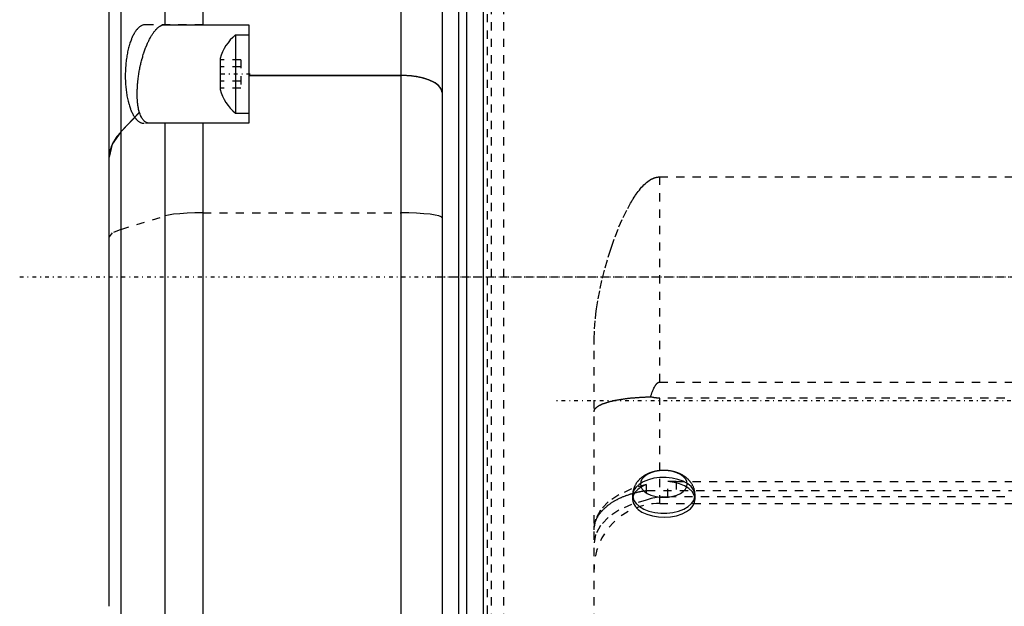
# Model space of a CAD drawing. Extents: x -128 to 128, y -5 to 816.
# Tile 7 of 24: x -120 to 0, y 290 to 361. Entities that reach past the tile are written whole.
import ezdxf

# ---------------------------------------------------------------- set-up
doc = ezdxf.new("R2010")
doc.units = 0
doc.linetypes.add('CENTER', pattern=[1.5, 0.45, -0.5, 0.05, -0.5])
doc.linetypes.add('DASHED', pattern=[2, 1, -1])
for name, color, linetype in [('AM_0', 7, 'CONTINUOUS'), ('AM_3', 7, 'DASHED'), ('AM_7', 7, 'CENTER')]:
    doc.layers.add(name, color=color, linetype=linetype)

msp = doc.modelspace()

# ---------------------------------------------------------------- linework, layer by layer
at = {"layer": 'AM_0', "color": 7, "linetype": 'CONTINUOUS'}
for p, q in [((-109, 289.9), (-109, 672.6)), ((-107.57, 517.54), (-107.57, 347.68)), ((-102.24, 456), (-102.24, 360.7)), ((-97.6, 456), (-97.6, 360.7)), ((-73.5, 439.1), (-73.5, 354.54)), ((-68.5, 420.05), (-68.5, 271)), ((-63.5, 390), (-63.5, 270)), ((-66.5, 385), (-66.5, 275)), ((-65.5, 385), (-65.5, 275)), ((-102.26, 360.7), (-92, 360.7)), ((-92, 360.7), (-92, 348.7)), ((-92, 359.45), (-93.65, 359.45)), ((-93.65, 359.45), (-93.65, 349.95)), ((-95.5, 356.58), (-95.5, 352.82)), ((-92, 354.54), (-73.5, 354.54)), ((-73.5, 354.53), (-92, 354.53)), ((-73.5, 354.53), (-73.5, 266)), ((-107.57, 347.68), (-105.34, 350.01)), ((-105.32, 350.01), (-107.57, 347.66)), ((-105.32, 350.01), (-105.34, 350.01)), ((-93.65, 349.95), (-92, 349.95)), ((-107.57, 347.66), (-107.57, 282.48)), ((-92, 348.7), (-104.1, 348.7)), ((-102.24, 348.7), (-102.24, 269.67)), ((-97.6, 348.7), (-97.6, 266.5))]:
    msp.add_line(p, q, dxfattribs=at)
for points in [[(-68.5, 352.46), (-68.6, 352.87), (-68.88, 353.26), (-69.34, 353.62), (-69.96, 353.93), (-70.72, 354.19), (-71.59, 354.39), (-72.52, 354.5), (-73.5, 354.54)], [(-107.57, 347.68), (-108.64, 346.17), (-109, 344.59)]]:
    msp.add_lwpolyline(points, dxfattribs=at)
for points in [[(-105.34, 350.01, 0), (-105.35, 350.06, 0), (-105.37, 350.15, 0), (-105.4, 350.24, 0), (-105.41, 350.29, 0), (-105.42, 350.34, 0), (-105.44, 350.44, 0), (-105.46, 350.54, 0), (-105.48, 350.65, 0), (-105.5, 350.75, 0), (-105.51, 350.86, 0), (-105.52, 350.92, 0), (-105.53, 350.97, 0), (-105.54, 351.08, 0), (-105.55, 351.2, 0), (-105.56, 351.32, 0), (-105.57, 351.43, 0), (-105.58, 351.55, 0), (-105.58, 351.61, 0), (-105.59, 351.67, 0), (-105.59, 351.8, 0), (-105.6, 351.92, 0), (-105.6, 351.98, 0), (-105.6, 352.04, 0), (-105.6, 352.17, 0), (-105.6, 352.29, 0), (-105.6, 352.35, 0), (-105.6, 352.42, 0), (-105.6, 352.55, 0), (-105.6, 352.68, 0), (-105.59, 352.81, 0), (-105.58, 352.94, 0), (-105.58, 353.08, 0), (-105.57, 353.15, 0), (-105.57, 353.21, 0), (-105.56, 353.35, 0), (-105.55, 353.49, 0), (-105.54, 353.63, 0), (-105.52, 353.77, 0), (-105.51, 353.91, 0), (-105.5, 353.98, 0), (-105.49, 354.06, 0), (-105.47, 354.2, 0), (-105.45, 354.34, 0), (-105.43, 354.48, 0), (-105.41, 354.63, 0), (-105.39, 354.77, 0), (-105.38, 354.84, 0), (-105.37, 354.91, 0), (-105.34, 355.05, 0), (-105.32, 355.2, 0), (-105.29, 355.34, 0), (-105.26, 355.48, 0), (-105.23, 355.62, 0), (-105.22, 355.69, 0), (-105.2, 355.76, 0), (-105.17, 355.89, 0), (-105.14, 356.03, 0), (-105.11, 356.16, 0), (-105.07, 356.3, 0), (-105.04, 356.43, 0), (-105.02, 356.49, 0), (-105, 356.56, 0), (-104.97, 356.68, 0), (-104.93, 356.81, 0), (-104.91, 356.87, 0), (-104.9, 356.93, 0), (-104.86, 357.06, 0), (-104.82, 357.18, 0), (-104.8, 357.24, 0), (-104.78, 357.3, 0), (-104.74, 357.42, 0), (-104.7, 357.54, 0), (-104.66, 357.65, 0), (-104.61, 357.77, 0), (-104.57, 357.89, 0), (-104.55, 357.94, 0), (-104.53, 358, 0), (-104.48, 358.11, 0), (-104.43, 358.23, 0), (-104.39, 358.34, 0), (-104.34, 358.44, 0), (-104.29, 358.55, 0), (-104.27, 358.6, 0), (-104.24, 358.65, 0), (-104.19, 358.75, 0), (-104.14, 358.85, 0), (-104.09, 358.95, 0), (-104.04, 359.05, 0), (-103.99, 359.14, 0), (-103.97, 359.19, 0), (-103.94, 359.23, 0), (-103.89, 359.32, 0), (-103.84, 359.4, 0), (-103.79, 359.49, 0), (-103.73, 359.57, 0), (-103.68, 359.64, 0), (-103.65, 359.68, 0), (-103.63, 359.72, 0), (-103.58, 359.79, 0), (-103.52, 359.86, 0), (-103.47, 359.93, 0), (-103.42, 359.99, 0), (-103.37, 360.05, 0), (-103.34, 360.08, 0), (-103.32, 360.11, 0), (-103.26, 360.16, 0), (-103.21, 360.21, 0), (-103.19, 360.24, 0), (-103.16, 360.26, 0), (-103.11, 360.31, 0), (-103.06, 360.35, 0), (-103.03, 360.37, 0), (-103.01, 360.4, 0), (-102.96, 360.43, 0), (-102.9, 360.47, 0), (-102.85, 360.51, 0), (-102.8, 360.54, 0), (-102.75, 360.57, 0), (-102.72, 360.58, 0), (-102.7, 360.59, 0), (-102.65, 360.62, 0), (-102.59, 360.64, 0), (-102.54, 360.65, 0), (-102.49, 360.67, 0), (-102.44, 360.68, 0), (-102.41, 360.69, 0), (-102.39, 360.69, 0), (-102.34, 360.7, 0), (-102.29, 360.7, 0), (-102.26, 360.7, 0)], [(-68.5, 352.44, 0), (-68.5, 352.46, 0), (-68.5, 352.49, 0), (-68.5, 352.52, 0), (-68.5, 352.53, 0), (-68.51, 352.55, 0), (-68.51, 352.58, 0), (-68.52, 352.61, 0), (-68.52, 352.64, 0), (-68.53, 352.67, 0), (-68.54, 352.7, 0), (-68.54, 352.71, 0), (-68.55, 352.73, 0), (-68.56, 352.76, 0), (-68.57, 352.79, 0), (-68.58, 352.82, 0), (-68.6, 352.85, 0), (-68.61, 352.88, 0), (-68.62, 352.9, 0), (-68.63, 352.91, 0), (-68.64, 352.94, 0), (-68.66, 352.97, 0), (-68.67, 352.99, 0), (-68.68, 353, 0), (-68.7, 353.03, 0), (-68.72, 353.06, 0), (-68.73, 353.07, 0), (-68.75, 353.09, 0), (-68.77, 353.12, 0), (-68.79, 353.14, 0), (-68.82, 353.17, 0), (-68.84, 353.2, 0), (-68.87, 353.23, 0), (-68.88, 353.24, 0), (-68.89, 353.25, 0), (-68.92, 353.28, 0), (-68.95, 353.31, 0), (-68.98, 353.33, 0), (-69.01, 353.36, 0), (-69.04, 353.39, 0), (-69.06, 353.4, 0), (-69.08, 353.41, 0), (-69.11, 353.44, 0), (-69.15, 353.47, 0), (-69.18, 353.49, 0), (-69.22, 353.52, 0), (-69.26, 353.55, 0), (-69.28, 353.56, 0), (-69.3, 353.57, 0), (-69.34, 353.6, 0), (-69.38, 353.63, 0), (-69.43, 353.65, 0), (-69.47, 353.68, 0), (-69.52, 353.7, 0), (-69.54, 353.71, 0), (-69.56, 353.73, 0), (-69.61, 353.75, 0), (-69.65, 353.77, 0), (-69.7, 353.8, 0), (-69.75, 353.82, 0), (-69.79, 353.84, 0), (-69.82, 353.85, 0), (-69.84, 353.86, 0), (-69.89, 353.88, 0), (-69.94, 353.91, 0), (-69.96, 353.92, 0), (-69.99, 353.93, 0), (-70.04, 353.95, 0), (-70.09, 353.97, 0), (-70.12, 353.98, 0), (-70.14, 353.99, 0), (-70.19, 354.01, 0), (-70.25, 354.03, 0), (-70.31, 354.05, 0), (-70.36, 354.06, 0), (-70.42, 354.08, 0), (-70.45, 354.09, 0), (-70.48, 354.1, 0), (-70.54, 354.12, 0), (-70.6, 354.14, 0), (-70.66, 354.16, 0), (-70.72, 354.17, 0), (-70.78, 354.19, 0), (-70.82, 354.2, 0), (-70.85, 354.21, 0), (-70.91, 354.23, 0), (-70.97, 354.24, 0), (-71.04, 354.26, 0), (-71.1, 354.27, 0), (-71.17, 354.29, 0), (-71.2, 354.29, 0), (-71.23, 354.3, 0), (-71.3, 354.31, 0), (-71.36, 354.33, 0), (-71.43, 354.34, 0), (-71.49, 354.35, 0), (-71.55, 354.36, 0), (-71.59, 354.37, 0), (-71.62, 354.37, 0), (-71.68, 354.38, 0), (-71.75, 354.39, 0), (-71.81, 354.4, 0), (-71.88, 354.41, 0), (-71.95, 354.42, 0), (-71.99, 354.43, 0), (-72.02, 354.43, 0), (-72.09, 354.44, 0), (-72.16, 354.45, 0), (-72.2, 354.45, 0), (-72.23, 354.46, 0), (-72.31, 354.47, 0), (-72.38, 354.47, 0), (-72.41, 354.48, 0), (-72.45, 354.48, 0), (-72.52, 354.49, 0), (-72.6, 354.49, 0), (-72.67, 354.5, 0), (-72.74, 354.5, 0), (-72.82, 354.51, 0), (-72.86, 354.51, 0), (-72.89, 354.51, 0), (-72.97, 354.51, 0), (-73.04, 354.52, 0), (-73.11, 354.52, 0), (-73.18, 354.52, 0), (-73.25, 354.52, 0), (-73.29, 354.52, 0), (-73.33, 354.52, 0), (-73.4, 354.53, 0), (-73.47, 354.53, 0), (-73.5, 354.53, 0)], [(-104.1, 348.7, 0), (-104.14, 348.7, 0), (-104.23, 348.71, 0), (-104.31, 348.73, 0), (-104.35, 348.74, 0), (-104.39, 348.75, 0), (-104.47, 348.79, 0), (-104.55, 348.83, 0), (-104.62, 348.88, 0), (-104.7, 348.94, 0), (-104.77, 349, 0), (-104.8, 349.04, 0), (-104.83, 349.07, 0), (-104.9, 349.15, 0), (-104.96, 349.24, 0), (-105.02, 349.34, 0), (-105.08, 349.44, 0), (-105.14, 349.55, 0), (-105.17, 349.61, 0), (-105.19, 349.67, 0), (-105.24, 349.8, 0), (-105.29, 349.94, 0), (-105.32, 350.01, 0)], [(-107.57, 347.66, 0), (-107.65, 347.58, 0), (-107.79, 347.42, 0), (-107.93, 347.26, 0), (-107.99, 347.18, 0), (-108.06, 347.09, 0), (-108.18, 346.92, 0), (-108.3, 346.75, 0), (-108.41, 346.58, 0), (-108.51, 346.4, 0), (-108.6, 346.23, 0), (-108.64, 346.14, 0), (-108.68, 346.05, 0), (-108.75, 345.87, 0), (-108.82, 345.69, 0), (-108.87, 345.52, 0), (-108.91, 345.34, 0), (-108.95, 345.16, 0), (-108.96, 345.08, 0), (-108.97, 344.99, 0), (-108.99, 344.82, 0), (-109, 344.65, 0), (-109, 344.57, 0)]]:
    msp.add_polyline3d(points, dxfattribs=at)
for centre, start, end in [((-89.96, 355.04), 129.8595, 164.4339), ((-89.96, 354.36), 195.5661, 230.1405)]:
    msp.add_arc(centre, 5.75, start, end, dxfattribs=at)
at = {"layer": 'AM_3', "color": 6, "linetype": 'DASHED'}
for p, q in [((-62.5, 385), (-62.5, 275)), ((-61, 385), (-61, 275)), ((-63, 380), (-63, 280)), ((-97.6, 360.7), (-104.6, 360.7)), ((-93, 356.43), (-95.5, 356.43)), ((-93, 356.43), (-93, 352.97)), ((-93, 355.57), (-95.5, 355.57)), ((-93, 353.83), (-95.5, 353.83)), ((-93, 352.97), (-95.5, 352.97)), ((-107.57, 347.68), (-107.57, 335.79)), ((-97.6, 348.7), (-104.77, 348.7)), ((-42, 342.17), (42, 342.17)), ((-42, 317.2), (-42, 342.17)), ((-107.57, 335.79), (-102.24, 337.42)), ((-97.6, 337.8), (-73.5, 337.8)), ((-50, 270), (-50, 321.78)), ((-42, 317.2), (42, 317.2)), ((-42, 302.42), (-42, 315.24)), ((42, 315.24), (-42, 315.24)), ((-43.67, 304.71), (-43.67, 302.83)), ((-40, 305.11), (-41, 305.08)), ((-41, 303.2), (-41, 305.08)), ((-40, 305.11), (40, 305.11)), ((-40, 305.11), (-40, 303.23)), ((-45.3, 303.41), (-45.3, 302.92)), ((-43.55, 304), (43.55, 304)), ((-40, 303.23), (-41, 303.2)), ((40, 303.23), (-40, 303.23)), ((-37.7, 302.92), (-37.7, 303.41)), ((-42, 302.42), (42, 302.42))]:
    msp.add_line(p, q, dxfattribs=at)
for points in [[(-97.6, 337.8), (-98.59, 337.79), (-99.53, 337.75), (-100.4, 337.69), (-101.16, 337.62), (-101.79, 337.52), (-102.24, 337.42)], [(-68.5, 337.19), (-68.6, 337.31), (-68.88, 337.42), (-69.34, 337.53), (-69.96, 337.62), (-70.72, 337.7), (-71.59, 337.75), (-72.52, 337.79), (-73.5, 337.8)], [(-107.57, 335.79), (-108.64, 335.35), (-109, 334.89)], [(-43.67, 304.71), (-45.44, 304.19), (-46.99, 303.48), (-48.27, 302.6), (-49.22, 301.6), (-49.8, 300.51), (-50, 299.38)], [(-45.3, 302.92), (-45.22, 302.49), (-45, 302.08), (-44.64, 301.7), (-44.16, 301.37), (-43.57, 301.1), (-42.9, 300.9), (-42.17, 300.78), (-41.42, 300.75), (-40.67, 300.8), (-39.95, 300.93), (-39.29, 301.15), (-38.73, 301.43), (-38.27, 301.78), (-37.94, 302.17), (-37.75, 302.59), (-37.7, 303.02), (-37.81, 303.45), (-38.07, 303.86), (-38.46, 304.23), (-38.97, 304.55), (-39.58, 304.8), (-40.26, 304.98), (-41, 305.08)], [(-43.67, 304.71), (-44.23, 304.44), (-44.68, 304.11), (-45.02, 303.74), (-45.23, 303.34), (-45.3, 302.92)], [(-45.28, 303.65), (-45.29, 303.22), (-45.15, 302.8), (-44.87, 302.4), (-44.46, 302.04), (-43.93, 301.73), (-43.31, 301.49), (-42.61, 301.33), (-41.88, 301.24), (-41.13, 301.24), (-40.39, 301.32), (-39.7, 301.49), (-39.08, 301.73), (-38.55, 302.04), (-38.14, 302.4), (-37.85, 302.8), (-37.71, 303.22), (-37.72, 303.65), (-37.88, 304.07), (-38.18, 304.47), (-38.6, 304.82), (-39.14, 305.12), (-39.78, 305.35), (-40.48, 305.51), (-41.22, 305.58), (-41.97, 305.57), (-42.7, 305.48), (-43.38, 305.3), (-44, 305.05), (-44.51, 304.74), (-44.91, 304.37)], [(-44.91, 304.37), (-45.15, 304.02), (-45.28, 303.65)], [(-41, 303.2), (-41.7, 303.22), (-42.4, 303.16), (-43.06, 303.03), (-43.67, 302.83)], [(-43.67, 302.83), (-45.44, 302.31), (-46.99, 301.59), (-48.27, 300.72), (-49.22, 299.72), (-49.8, 298.63), (-50, 297.49)]]:
    msp.add_lwpolyline(points, dxfattribs=at)
msp.add_lwpolyline([(-44.35, 304.8), (-44.3, 304.48), (-44.14, 304.18), (-43.87, 303.89), (-43.52, 303.64), (-43.09, 303.44), (-42.59, 303.29), (-42.06, 303.2), (-41.5, 303.17), (-40.94, 303.2), (-40.41, 303.29), (-39.91, 303.44), (-39.48, 303.64), (-39.13, 303.89), (-38.86, 304.18), (-38.7, 304.48), (-38.65, 304.8), (-38.7, 305.12), (-38.86, 305.43), (-39.13, 305.71), (-39.48, 305.96), (-39.91, 306.16), (-40.41, 306.31), (-40.94, 306.41), (-41.5, 306.44), (-42.06, 306.41), (-42.59, 306.31), (-43.09, 306.16), (-43.52, 305.96), (-43.87, 305.71), (-44.14, 305.43), (-44.3, 305.12)], close=True, dxfattribs=at)
for points in [[(-104.6, 360.7, 0), (-104.64, 360.7, 0), (-104.7, 360.7, 0), (-104.77, 360.69, 0), (-104.8, 360.68, 0), (-104.83, 360.67, 0), (-104.9, 360.65, 0), (-104.97, 360.63, 0), (-105.03, 360.6, 0), (-105.1, 360.57, 0), (-105.17, 360.53, 0), (-105.2, 360.51, 0), (-105.23, 360.49, 0), (-105.3, 360.44, 0), (-105.36, 360.39, 0), (-105.43, 360.33, 0), (-105.49, 360.27, 0), (-105.56, 360.21, 0), (-105.59, 360.17, 0), (-105.62, 360.13, 0), (-105.68, 360.06, 0), (-105.75, 359.98, 0), (-105.78, 359.94, 0), (-105.81, 359.89, 0), (-105.87, 359.8, 0), (-105.93, 359.71, 0), (-105.95, 359.66, 0), (-105.98, 359.61, 0), (-106.04, 359.51, 0), (-106.09, 359.41, 0), (-106.15, 359.3, 0), (-106.2, 359.19, 0), (-106.25, 359.07, 0), (-106.28, 359.02, 0), (-106.3, 358.96, 0), (-106.35, 358.84, 0), (-106.39, 358.71, 0), (-106.44, 358.58, 0), (-106.48, 358.45, 0), (-106.53, 358.31, 0), (-106.55, 358.24, 0), (-106.57, 358.17, 0), (-106.61, 358.03, 0), (-106.65, 357.88, 0), (-106.69, 357.73, 0), (-106.73, 357.57, 0), (-106.76, 357.41, 0), (-106.78, 357.33, 0), (-106.79, 357.25, 0), (-106.82, 357.08, 0), (-106.85, 356.92, 0), (-106.88, 356.75, 0), (-106.91, 356.57, 0), (-106.93, 356.4, 0), (-106.94, 356.31, 0), (-106.95, 356.22, 0), (-106.97, 356.05, 0), (-106.99, 355.87, 0), (-107, 355.69, 0), (-107.02, 355.51, 0), (-107.03, 355.34, 0), (-107.03, 355.25, 0), (-107.04, 355.16, 0), (-107.04, 354.98, 0), (-107.05, 354.8, 0), (-107.05, 354.71, 0), (-107.05, 354.63, 0), (-107.05, 354.45, 0), (-107.05, 354.28, 0), (-107.05, 354.19, 0), (-107.05, 354.1, 0), (-107.04, 353.93, 0), (-107.03, 353.75, 0), (-107.02, 353.57, 0), (-107.01, 353.4, 0), (-107, 353.22, 0), (-106.99, 353.13, 0), (-106.98, 353.05, 0), (-106.96, 352.87, 0), (-106.94, 352.7, 0), (-106.92, 352.53, 0), (-106.9, 352.36, 0), (-106.87, 352.19, 0), (-106.86, 352.11, 0), (-106.84, 352.03, 0), (-106.81, 351.87, 0), (-106.78, 351.71, 0), (-106.75, 351.56, 0), (-106.71, 351.4, 0), (-106.67, 351.26, 0), (-106.65, 351.18, 0), (-106.63, 351.11, 0), (-106.59, 350.97, 0), (-106.55, 350.84, 0), (-106.51, 350.7, 0), (-106.47, 350.58, 0), (-106.42, 350.45, 0), (-106.4, 350.39, 0), (-106.37, 350.34, 0), (-106.33, 350.22, 0), (-106.28, 350.11, 0), (-106.23, 350, 0), (-106.18, 349.9, 0), (-106.13, 349.8, 0), (-106.1, 349.75, 0), (-106.07, 349.7, 0), (-106.02, 349.61, 0), (-105.96, 349.52, 0), (-105.93, 349.48, 0), (-105.9, 349.43, 0), (-105.84, 349.35, 0), (-105.78, 349.28, 0), (-105.75, 349.24, 0), (-105.72, 349.21, 0), (-105.66, 349.14, 0), (-105.59, 349.07, 0), (-105.53, 349.02, 0), (-105.47, 348.96, 0), (-105.4, 348.92, 0), (-105.37, 348.89, 0), (-105.34, 348.87, 0), (-105.27, 348.83, 0), (-105.2, 348.8, 0), (-105.14, 348.77, 0), (-105.07, 348.75, 0), (-105, 348.73, 0), (-104.97, 348.72, 0), (-104.94, 348.71, 0), (-104.87, 348.71, 0), (-104.8, 348.7, 0), (-104.77, 348.7, 0)], [(-50, 321.78, 0), (-49.99, 322.41, 0), (-49.94, 323.66, 0), (-49.83, 324.9, 0), (-49.76, 325.51, 0), (-49.68, 326.11, 0), (-49.49, 327.33, 0), (-49.25, 328.58, 0), (-48.97, 329.85, 0), (-48.65, 331.12, 0), (-48.28, 332.39, 0), (-48.09, 333.02, 0), (-47.88, 333.64, 0), (-47.44, 334.88, 0), (-46.96, 336.08, 0), (-46.45, 337.24, 0), (-45.9, 338.34, 0), (-45.56, 338.96, 0), (-45.45, 339.15, 0), (-45.34, 339.33, 0), (-45.29, 339.42, 0), (-45.23, 339.51, 0), (-45.11, 339.69, 0), (-44.99, 339.88, 0), (-44.93, 339.97, 0), (-44.87, 340.06, 0), (-44.74, 340.23, 0), (-44.61, 340.41, 0), (-44.55, 340.49, 0), (-44.48, 340.58, 0), (-44.35, 340.75, 0), (-44.21, 340.91, 0), (-44.06, 341.06, 0), (-43.92, 341.21, 0), (-43.77, 341.35, 0), (-43.69, 341.42, 0), (-43.61, 341.49, 0), (-43.46, 341.61, 0), (-43.29, 341.74, 0), (-43.18, 341.8, 0), (-43.15, 341.82, 0), (-43.12, 341.84, 0), (-43.1, 341.85, 0), (-43.09, 341.86, 0), (-43.06, 341.88, 0), (-43.03, 341.89, 0), (-42.99, 341.91, 0), (-42.96, 341.93, 0), (-42.93, 341.94, 0), (-42.91, 341.95, 0), (-42.9, 341.96, 0), (-42.87, 341.97, 0), (-42.83, 341.99, 0), (-42.8, 342, 0), (-42.77, 342.02, 0), (-42.73, 342.03, 0), (-42.72, 342.04, 0), (-42.7, 342.04, 0), (-42.67, 342.06, 0), (-42.63, 342.07, 0), (-42.62, 342.07, 0), (-42.6, 342.08, 0), (-42.56, 342.09, 0), (-42.53, 342.1, 0), (-42.51, 342.1, 0), (-42.5, 342.11, 0), (-42.46, 342.12, 0), (-42.43, 342.12, 0), (-42.39, 342.13, 0), (-42.36, 342.14, 0), (-42.32, 342.15, 0), (-42.31, 342.15, 0), (-42.29, 342.15, 0), (-42.26, 342.16, 0), (-42.22, 342.16, 0), (-42.19, 342.16, 0), (-42.15, 342.17, 0), (-42.12, 342.17, 0), (-42.1, 342.17, 0), (-42.08, 342.17, 0), (-42.05, 342.17, 0), (-42.02, 342.17, 0), (-42, 342.17, 0)], [(-43.11, 315.41, 0), (-43.08, 315.51, 0), (-43.02, 315.69, 0), (-42.96, 315.87, 0), (-42.93, 315.95, 0), (-42.9, 316.04, 0), (-42.84, 316.19, 0), (-42.77, 316.33, 0), (-42.71, 316.47, 0), (-42.65, 316.59, 0), (-42.59, 316.7, 0), (-42.56, 316.75, 0), (-42.53, 316.8, 0), (-42.46, 316.89, 0), (-42.43, 316.93, 0), (-42.42, 316.95, 0), (-42.41, 316.96, 0), (-42.4, 316.96, 0), (-42.4, 316.97, 0), (-42.39, 316.98, 0), (-42.38, 316.99, 0), (-42.37, 317, 0), (-42.36, 317.02, 0), (-42.35, 317.03, 0), (-42.34, 317.03, 0), (-42.34, 317.04, 0), (-42.33, 317.05, 0), (-42.31, 317.06, 0), (-42.3, 317.06, 0), (-42.29, 317.07, 0), (-42.28, 317.08, 0), (-42.28, 317.09, 0), (-42.27, 317.09, 0), (-42.26, 317.1, 0), (-42.25, 317.11, 0), (-42.24, 317.11, 0), (-42.23, 317.12, 0), (-42.22, 317.13, 0), (-42.22, 317.13, 0), (-42.21, 317.13, 0), (-42.2, 317.14, 0), (-42.19, 317.15, 0), (-42.19, 317.15, 0), (-42.18, 317.15, 0), (-42.17, 317.16, 0), (-42.16, 317.16, 0), (-42.15, 317.16, 0), (-42.15, 317.17, 0), (-42.14, 317.17, 0), (-42.13, 317.17, 0), (-42.12, 317.18, 0), (-42.11, 317.18, 0), (-42.1, 317.18, 0), (-42.09, 317.19, 0), (-42.09, 317.19, 0), (-42.08, 317.19, 0), (-42.07, 317.19, 0), (-42.06, 317.19, 0), (-42.05, 317.2, 0), (-42.04, 317.2, 0), (-42.03, 317.2, 0), (-42.03, 317.2, 0), (-42.02, 317.2, 0), (-42.01, 317.2, 0), (-42, 317.2, 0)], [(-50, 313.58, 0), (-50, 313.59, 0), (-50, 313.62, 0), (-50, 313.64, 0), (-49.99, 313.66, 0), (-49.99, 313.67, 0), (-49.99, 313.7, 0), (-49.98, 313.72, 0), (-49.97, 313.75, 0), (-49.96, 313.78, 0), (-49.95, 313.8, 0), (-49.94, 313.82, 0), (-49.94, 313.83, 0), (-49.92, 313.85, 0), (-49.91, 313.88, 0), (-49.89, 313.91, 0), (-49.87, 313.93, 0), (-49.85, 313.96, 0), (-49.84, 313.97, 0), (-49.83, 313.98, 0), (-49.81, 314.01, 0), (-49.79, 314.03, 0), (-49.78, 314.05, 0), (-49.76, 314.06, 0), (-49.74, 314.08, 0), (-49.71, 314.11, 0), (-49.69, 314.12, 0), (-49.68, 314.13, 0), (-49.65, 314.16, 0), (-49.62, 314.18, 0), (-49.59, 314.21, 0), (-49.55, 314.23, 0), (-49.52, 314.25, 0), (-49.5, 314.27, 0), (-49.48, 314.28, 0), (-49.44, 314.3, 0), (-49.4, 314.32, 0), (-49.36, 314.35, 0), (-49.32, 314.37, 0), (-49.28, 314.39, 0), (-49.25, 314.4, 0), (-49.23, 314.42, 0), (-49.18, 314.44, 0), (-49.14, 314.46, 0), (-49.09, 314.48, 0), (-49.04, 314.5, 0), (-48.99, 314.53, 0), (-48.96, 314.54, 0), (-48.94, 314.55, 0), (-48.88, 314.57, 0), (-48.83, 314.59, 0), (-48.77, 314.61, 0), (-48.72, 314.63, 0), (-48.66, 314.65, 0), (-48.63, 314.66, 0), (-48.6, 314.67, 0), (-48.54, 314.69, 0), (-48.48, 314.71, 0), (-48.42, 314.73, 0), (-48.35, 314.75, 0), (-48.29, 314.77, 0), (-48.26, 314.78, 0), (-48.22, 314.79, 0), (-48.16, 314.8, 0), (-48.09, 314.82, 0), (-48.05, 314.83, 0), (-48.02, 314.84, 0), (-47.95, 314.86, 0), (-47.88, 314.88, 0), (-47.84, 314.88, 0), (-47.8, 314.89, 0), (-47.73, 314.91, 0), (-47.66, 314.93, 0), (-47.58, 314.94, 0), (-47.5, 314.96, 0), (-47.43, 314.98, 0), (-47.39, 314.98, 0), (-47.35, 314.99, 0), (-47.27, 315.01, 0), (-47.19, 315.02, 0), (-47.11, 315.04, 0), (-47.02, 315.05, 0), (-46.94, 315.07, 0), (-46.9, 315.07, 0), (-46.86, 315.08, 0), (-46.77, 315.09, 0), (-46.69, 315.11, 0), (-46.6, 315.12, 0), (-46.51, 315.13, 0), (-46.43, 315.15, 0), (-46.38, 315.15, 0), (-46.34, 315.16, 0), (-46.25, 315.17, 0), (-46.16, 315.18, 0), (-46.07, 315.19, 0), (-45.97, 315.21, 0), (-45.88, 315.22, 0), (-45.83, 315.22, 0), (-45.79, 315.23, 0), (-45.69, 315.24, 0), (-45.6, 315.25, 0), (-45.5, 315.26, 0), (-45.41, 315.27, 0), (-45.31, 315.28, 0), (-45.26, 315.28, 0), (-45.21, 315.29, 0), (-45.11, 315.29, 0), (-45.02, 315.3, 0), (-44.97, 315.31, 0), (-44.92, 315.31, 0), (-44.82, 315.32, 0), (-44.72, 315.33, 0), (-44.67, 315.33, 0), (-44.62, 315.33, 0), (-44.51, 315.34, 0), (-44.41, 315.35, 0), (-44.31, 315.35, 0), (-44.21, 315.36, 0), (-44.1, 315.37, 0), (-44.05, 315.37, 0), (-44, 315.37, 0), (-43.9, 315.38, 0), (-43.79, 315.38, 0), (-43.69, 315.39, 0), (-43.59, 315.39, 0), (-43.48, 315.4, 0), (-43.43, 315.4, 0), (-43.38, 315.4, 0), (-43.27, 315.4, 0), (-43.16, 315.41, 0), (-43.11, 315.41, 0)], [(-42, 315.24, 0), (-42.03, 315.24, 0), (-42.09, 315.24, 0), (-42.15, 315.24, 0), (-42.18, 315.24, 0), (-42.21, 315.24, 0), (-42.28, 315.25, 0), (-42.34, 315.25, 0), (-42.4, 315.26, 0), (-42.47, 315.27, 0), (-42.53, 315.28, 0), (-42.56, 315.28, 0), (-42.59, 315.29, 0), (-42.66, 315.3, 0), (-42.72, 315.31, 0), (-42.78, 315.32, 0), (-42.85, 315.34, 0), (-42.91, 315.35, 0), (-42.94, 315.36, 0), (-42.97, 315.37, 0), (-43.03, 315.38, 0), (-43.08, 315.4, 0), (-43.11, 315.41, 0)], [(-38.32, 305.11, 0), (-38.35, 305.14, 0), (-38.4, 305.2, 0), (-38.45, 305.26, 0), (-38.47, 305.28, 0), (-38.5, 305.31, 0), (-38.55, 305.37, 0), (-38.61, 305.42, 0), (-38.66, 305.47, 0), (-38.72, 305.52, 0), (-38.78, 305.57, 0), (-38.81, 305.59, 0), (-38.84, 305.61, 0), (-38.9, 305.66, 0), (-38.96, 305.7, 0), (-39.03, 305.75, 0), (-39.09, 305.79, 0), (-39.16, 305.83, 0), (-39.19, 305.85, 0), (-39.22, 305.87, 0), (-39.29, 305.91, 0), (-39.36, 305.94, 0), (-39.39, 305.96, 0), (-39.43, 305.98, 0), (-39.5, 306.01, 0), (-39.57, 306.04, 0), (-39.6, 306.06, 0), (-39.64, 306.08, 0), (-39.71, 306.11, 0), (-39.78, 306.13, 0), (-39.86, 306.16, 0), (-39.93, 306.19, 0), (-40.01, 306.21, 0), (-40.04, 306.23, 0), (-40.08, 306.24, 0), (-40.16, 306.26, 0), (-40.23, 306.28, 0), (-40.31, 306.3, 0), (-40.39, 306.32, 0), (-40.47, 306.34, 0), (-40.5, 306.34, 0), (-40.54, 306.35, 0), (-40.62, 306.37, 0), (-40.7, 306.38, 0), (-40.78, 306.39, 0), (-40.86, 306.4, 0), (-40.94, 306.41, 0), (-40.98, 306.42, 0), (-41.02, 306.42, 0), (-41.1, 306.43, 0), (-41.18, 306.43, 0), (-41.26, 306.44, 0), (-41.34, 306.44, 0), (-41.42, 306.44, 0), (-41.46, 306.44, 0), (-41.5, 306.44, 0), (-41.58, 306.44, 0), (-41.67, 306.44, 0), (-41.75, 306.44, 0), (-41.83, 306.43, 0), (-41.91, 306.43, 0), (-41.95, 306.42, 0), (-41.99, 306.42, 0), (-42.07, 306.41, 0), (-42.14, 306.4, 0), (-42.18, 306.4, 0), (-42.22, 306.39, 0), (-42.3, 306.38, 0), (-42.37, 306.37, 0), (-42.41, 306.36, 0), (-42.45, 306.35, 0), (-42.52, 306.34, 0), (-42.6, 306.32, 0), (-42.67, 306.3, 0), (-42.74, 306.29, 0), (-42.81, 306.27, 0), (-42.85, 306.26, 0), (-42.88, 306.25, 0), (-42.95, 306.23, 0), (-43.02, 306.2, 0), (-43.09, 306.18, 0), (-43.16, 306.16, 0), (-43.22, 306.13, 0), (-43.26, 306.12, 0), (-43.29, 306.11, 0), (-43.36, 306.08, 0), (-43.42, 306.05, 0), (-43.48, 306.02, 0), (-43.55, 305.99, 0), (-43.61, 305.96, 0), (-43.64, 305.94, 0), (-43.67, 305.93, 0), (-43.73, 305.89, 0), (-43.8, 305.86, 0), (-43.85, 305.82, 0), (-43.91, 305.79, 0), (-43.97, 305.75, 0), (-44, 305.73, 0), (-44.03, 305.71, 0), (-44.09, 305.67, 0), (-44.14, 305.63, 0), (-44.2, 305.58, 0), (-44.25, 305.54, 0), (-44.3, 305.5, 0), (-44.33, 305.47, 0), (-44.36, 305.45, 0), (-44.41, 305.4, 0), (-44.46, 305.36, 0), (-44.48, 305.33, 0), (-44.51, 305.31, 0), (-44.55, 305.26, 0), (-44.6, 305.21, 0), (-44.62, 305.18, 0), (-44.64, 305.15, 0), (-44.69, 305.1, 0), (-44.73, 305.05, 0), (-44.77, 304.99, 0), (-44.81, 304.94, 0), (-44.85, 304.88, 0), (-44.87, 304.85, 0), (-44.89, 304.82, 0), (-44.92, 304.76, 0), (-44.96, 304.7, 0), (-44.99, 304.64, 0), (-45.02, 304.58, 0), (-45.05, 304.52, 0), (-45.07, 304.49, 0), (-45.08, 304.46, 0), (-45.11, 304.39, 0), (-45.13, 304.33, 0), (-45.14, 304.3, 0)], [(-37.77, 304, 0), (-37.78, 304.03, 0), (-37.79, 304.1, 0), (-37.81, 304.17, 0), (-37.82, 304.2, 0), (-37.83, 304.23, 0), (-37.86, 304.3, 0), (-37.88, 304.37, 0), (-37.91, 304.43, 0), (-37.94, 304.49, 0), (-37.97, 304.56, 0), (-37.98, 304.59, 0), (-38, 304.62, 0), (-38.03, 304.68, 0), (-38.06, 304.74, 0), (-38.1, 304.8, 0), (-38.14, 304.86, 0), (-38.18, 304.92, 0), (-38.2, 304.95, 0), (-38.22, 304.98, 0), (-38.26, 305.03, 0), (-38.3, 305.09, 0), (-38.32, 305.11, 0)], [(-50, 299.23, 0), (-50, 299.26, 0), (-50, 299.32, 0), (-50, 299.38, 0), (-49.99, 299.41, 0), (-49.99, 299.43, 0), (-49.99, 299.49, 0), (-49.98, 299.55, 0), (-49.97, 299.61, 0), (-49.97, 299.67, 0), (-49.96, 299.73, 0), (-49.95, 299.76, 0), (-49.94, 299.79, 0), (-49.93, 299.86, 0), (-49.92, 299.92, 0), (-49.9, 299.98, 0), (-49.88, 300.04, 0), (-49.87, 300.1, 0), (-49.86, 300.13, 0), (-49.85, 300.16, 0), (-49.83, 300.22, 0), (-49.8, 300.28, 0), (-49.79, 300.31, 0), (-49.78, 300.34, 0), (-49.75, 300.4, 0), (-49.73, 300.46, 0), (-49.72, 300.49, 0), (-49.7, 300.52, 0), (-49.67, 300.58, 0), (-49.64, 300.64, 0), (-49.61, 300.7, 0), (-49.58, 300.76, 0), (-49.55, 300.81, 0), (-49.53, 300.84, 0), (-49.52, 300.87, 0), (-49.48, 300.92, 0), (-49.45, 300.98, 0), (-49.41, 301.03, 0), (-49.37, 301.09, 0), (-49.34, 301.14, 0), (-49.32, 301.17, 0), (-49.3, 301.19, 0), (-49.26, 301.25, 0), (-49.21, 301.3, 0), (-49.17, 301.35, 0), (-49.13, 301.41, 0), (-49.08, 301.46, 0), (-49.06, 301.49, 0), (-49.03, 301.52, 0), (-48.98, 301.57, 0), (-48.93, 301.62, 0), (-48.88, 301.68, 0), (-48.83, 301.73, 0), (-48.77, 301.78, 0), (-48.74, 301.81, 0), (-48.72, 301.84, 0), (-48.66, 301.89, 0), (-48.6, 301.94, 0), (-48.54, 301.99, 0), (-48.48, 302.05, 0), (-48.42, 302.1, 0), (-48.39, 302.12, 0), (-48.36, 302.15, 0), (-48.3, 302.2, 0), (-48.23, 302.25, 0), (-48.2, 302.27, 0), (-48.17, 302.29, 0), (-48.1, 302.34, 0), (-48.03, 302.39, 0), (-48, 302.41, 0), (-47.97, 302.44, 0), (-47.9, 302.48, 0), (-47.83, 302.53, 0), (-47.77, 302.57, 0), (-47.7, 302.61, 0), (-47.63, 302.65, 0), (-47.59, 302.68, 0), (-47.56, 302.7, 0), (-47.49, 302.74, 0), (-47.42, 302.78, 0), (-47.35, 302.82, 0), (-47.27, 302.86, 0), (-47.19, 302.9, 0), (-47.16, 302.92, 0), (-47.12, 302.94, 0), (-47.04, 302.98, 0), (-46.96, 303.02, 0), (-46.88, 303.06, 0), (-46.79, 303.1, 0), (-46.71, 303.14, 0), (-46.67, 303.16, 0), (-46.62, 303.17, 0), (-46.54, 303.21, 0), (-46.45, 303.25, 0), (-46.36, 303.28, 0), (-46.27, 303.32, 0), (-46.18, 303.35, 0), (-46.14, 303.37, 0), (-46.09, 303.39, 0), (-46, 303.42, 0), (-45.91, 303.45, 0), (-45.82, 303.49, 0), (-45.73, 303.52, 0), (-45.64, 303.55, 0), (-45.59, 303.56, 0), (-45.54, 303.58, 0), (-45.45, 303.6, 0), (-45.36, 303.63, 0), (-45.31, 303.64, 0), (-45.27, 303.66, 0), (-45.18, 303.68, 0), (-45.08, 303.71, 0), (-45.04, 303.72, 0), (-44.99, 303.73, 0), (-44.9, 303.75, 0), (-44.81, 303.77, 0), (-44.71, 303.8, 0), (-44.62, 303.82, 0), (-44.52, 303.84, 0), (-44.47, 303.85, 0), (-44.42, 303.86, 0), (-44.32, 303.88, 0), (-44.22, 303.9, 0), (-44.12, 303.91, 0), (-44.02, 303.93, 0), (-43.91, 303.95, 0), (-43.86, 303.96, 0), (-43.81, 303.96, 0), (-43.71, 303.98, 0), (-43.6, 303.99, 0), (-43.55, 304, 0)], [(-45.29, 303.65, 0), (-45.29, 303.61, 0), (-45.3, 303.53, 0), (-45.3, 303.45, 0), (-45.3, 303.41, 0)], [(-45.14, 304.3, 0), (-45.15, 304.28, 0), (-45.16, 304.24, 0), (-45.17, 304.21, 0), (-45.18, 304.19, 0), (-45.19, 304.17, 0), (-45.2, 304.14, 0), (-45.21, 304.1, 0), (-45.22, 304.07, 0), (-45.22, 304.03, 0), (-45.23, 304, 0), (-45.24, 303.98, 0), (-45.24, 303.96, 0), (-45.25, 303.92, 0), (-45.26, 303.89, 0), (-45.26, 303.85, 0), (-45.27, 303.81, 0), (-45.27, 303.78, 0), (-45.28, 303.76, 0), (-45.28, 303.74, 0), (-45.28, 303.71, 0), (-45.29, 303.67, 0), (-45.29, 303.65, 0)], [(-37.7, 303.41, 0), (-37.7, 303.43, 0), (-37.7, 303.46, 0), (-37.7, 303.49, 0), (-37.7, 303.51, 0), (-37.7, 303.53, 0), (-37.7, 303.56, 0), (-37.71, 303.59, 0), (-37.71, 303.62, 0), (-37.71, 303.66, 0), (-37.72, 303.69, 0), (-37.72, 303.71, 0), (-37.72, 303.72, 0), (-37.72, 303.76, 0), (-37.73, 303.79, 0), (-37.73, 303.82, 0), (-37.74, 303.85, 0), (-37.74, 303.89, 0), (-37.75, 303.9, 0), (-37.75, 303.92, 0), (-37.76, 303.95, 0), (-37.76, 303.98, 0), (-37.77, 304, 0)]]:
    msp.add_polyline3d(points, dxfattribs=at)
msp.add_arc((-42, 294.42), 8, 90, 180, dxfattribs=at)
at = {"layer": 'AM_7', "color": 4, "linetype": 'CENTER'}
for p, q in [((-91.83, 354.7), (-95.68, 354.7)), ((-119.9, 330), (119.9, 330)), ((-69.18, 330), (70, 330)), ((55, 314.92), (-55, 314.92))]:
    msp.add_line(p, q, dxfattribs=at)

doc.saveas('drawing.dxf')
